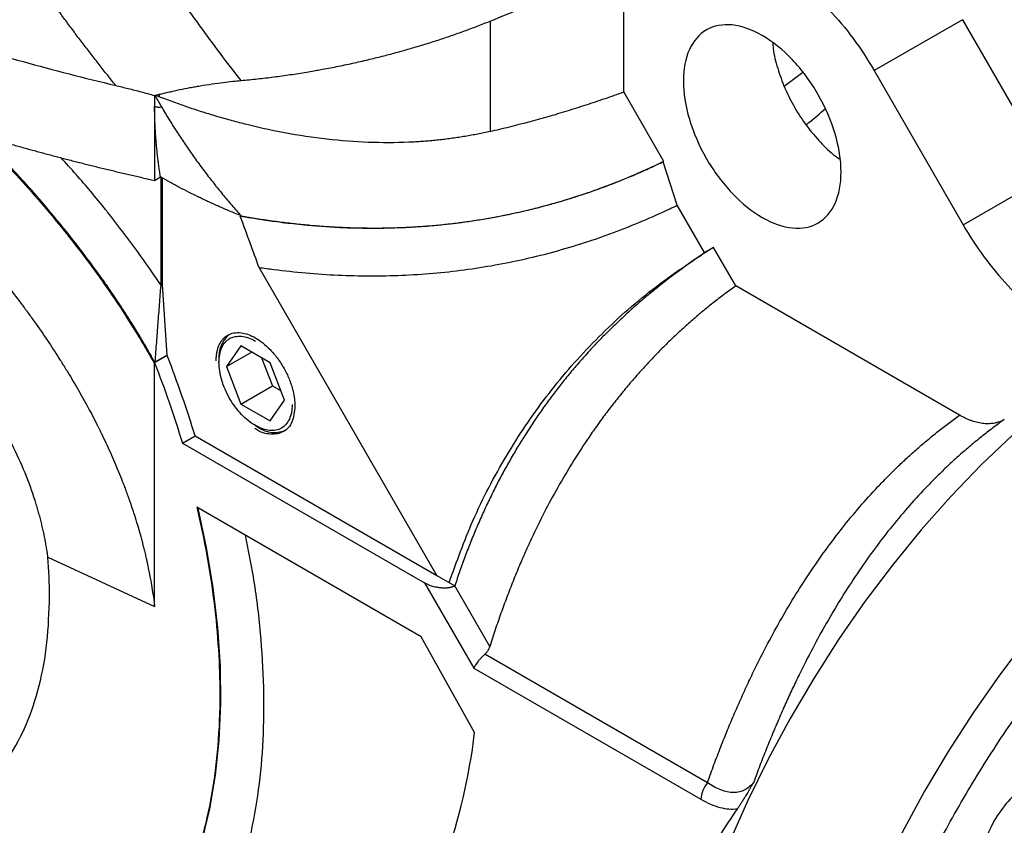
# Model space of a CAD drawing. Header units: inches. Extents: x 0 to 68, y 0 to 44.
# Tile 15 of 27: x 56.6 to 60.9, y 17.5 to 21.1. Entities that reach past the tile are written whole.
import ezdxf

# ---------------------------------------------------------------- set-up
doc = ezdxf.new("R2010")
doc.units = ezdxf.units.IN
doc.header["$LTSCALE"] = 4
doc.header["$MEASUREMENT"] = 0

msp = doc.modelspace()

# ---------------------------------------------------------------- linework, layer by layer
for p, q in [((59.2378, 20.7391), (59.2378, 21.3092)), ((58.6482, 21.0518), (58.6482, 20.5646)), ((60.7331, 21.058), (60.3434, 20.833)), ((60.7331, 21.058), (61.1259, 20.3768)), ((59.9463, 20.7647), (60.0279, 20.8266)), ((60.3434, 20.833), (60.7361, 20.1518)), ((59.415, 20.4323), (59.2378, 20.7391)), ((57.1673, 20.7234), (57.1693, 20.7217)), ((57.1673, 20.7234), (57.1673, 20.676)), ((57.1693, 20.7217), (57.1974, 20.6731)), ((57.1874, 20.7174), (57.17, 20.7241)), ((57.1874, 20.7285), (57.1874, 20.7174)), ((57.1673, 20.676), (57.1673, 20.3484)), ((59.4114, 20.4302), (59.415, 20.4323)), ((59.4742, 20.2387), (59.4114, 20.4302)), ((57.1673, 20.3485), (57.1935, 20.3636)), ((57.1957, 19.885), (57.1957, 20.3631)), ((57.2005, 20.3599), (57.2005, 19.8877)), ((60.7361, 20.1518), (61.1259, 20.3768)), ((59.5947, 20.03), (59.4742, 20.2387)), ((57.5493, 20.1921), (57.5457, 20.1901)), ((59.6341, 20.0527), (59.5947, 20.03)), ((59.7325, 19.8823), (59.6341, 20.0527)), ((58.4137, 18.6039), (57.6284, 19.9642)), ((57.1957, 19.885), (57.2005, 19.8877)), ((57.2005, 19.8877), (57.2207, 19.5761)), ((60.7207, 19.3118), (59.7325, 19.8823)), ((57.5486, 19.6177), (57.4843, 19.5262)), ((57.6772, 19.5435), (57.5486, 19.6177)), ((57.223, 19.5748), (57.1673, 19.5427)), ((57.1702, 19.547), (57.2207, 19.5761)), ((57.2207, 19.5761), (57.223, 19.5748)), ((57.4514, 19.5591), (57.4514, 19.5452)), ((57.4843, 19.5262), (57.5957, 19.5905)), ((57.6395, 19.5652), (57.6878, 19.4409)), ((57.1639, 19.5445), (57.164, 19.5434)), ((57.164, 19.5434), (57.165, 19.544)), ((57.165, 19.544), (57.1671, 19.5471)), ((57.1673, 18.4675), (57.1673, 19.5427)), ((57.4843, 19.5262), (57.5486, 19.3605)), ((57.7414, 19.3778), (57.6772, 19.5435)), ((57.5486, 19.3605), (57.6878, 19.4409)), ((57.6878, 19.4409), (57.7254, 19.4192)), ((57.5486, 19.3605), (57.6772, 19.2863)), ((57.6772, 19.2863), (57.7414, 19.3778)), ((57.6128, 19.2656), (57.6248, 19.2586)), ((57.2901, 19.1883), (57.3458, 19.2204)), ((57.3458, 19.2204), (58.4137, 18.6039)), ((57.2901, 19.1883), (58.3581, 18.5718)), ((58.3442, 18.3337), (57.3536, 18.9055)), ((56.6964, 18.6854), (57.1673, 18.4675)), ((58.4137, 18.6039), (58.4925, 18.5585)), ((58.3581, 18.5718), (58.5759, 18.1945)), ((58.6471, 18.2906), (58.4925, 18.5585)), ((58.5799, 17.9112), (58.3442, 18.3337)), ((59.6075, 17.6891), (58.6253, 18.2561)), ((58.5759, 18.1945), (59.5784, 17.6158))]:
    msp.add_line(p, q)
at = {"flags": 128}
for points in [[(60.9539, 19.2237), (60.8161, 19.0923), (60.6816, 18.9525), (60.5509, 18.805), (60.4244, 18.6502), (60.3029, 18.489), (60.1867, 18.3219), (60.0765, 18.1498), (59.9725, 17.9732), (59.8754, 17.793), (59.7854, 17.6099), (59.7031, 17.4247)], [(56.9026, 16.7016), (56.9936, 16.7761), (57.0775, 16.8613), (57.1537, 16.9568), (57.2221, 17.0623), (57.2822, 17.1772), (57.3339, 17.3011), (57.377, 17.4335), (57.4113, 17.5739), (57.4366, 17.7217), (57.4528, 17.8762), (57.4599, 18.0369), (57.4578, 18.203), (57.4466, 18.374), (57.4263, 18.549), (57.3969, 18.7274), (57.3602, 18.9017)], [(61.018, 18.3241), (60.8966, 18.164), (60.7804, 17.9979), (60.67, 17.8268), (60.5659, 17.6512), (60.4685, 17.4719), (60.3782, 17.2897), (60.2954, 17.1054), (60.2204, 16.9197), (60.1536, 16.7333), (60.0952, 16.5472), (60.0454, 16.362), (60.0046, 16.1785), (59.9728, 15.9975), (59.9502, 15.8198), (59.9369, 15.6462), (59.9329, 15.4772), (59.9383, 15.3138), (59.953, 15.1564), (59.977, 15.0059)]]:
    msp.add_lwpolyline(points, dxfattribs=at)
for centre, radius, start, end in [((57.5811, 19.5692), 0.1301, 131.6125, 184.4764), ((57.6963, 19.3572), 0.1217, 234.0776, 296.2341), ((59.6996, 17.6101), 0.1213, 139.3519, 177.3088)]:
    msp.add_arc(centre, radius, start, end)
for points, knots in [([(56.9957, 20.7675), (56.9834, 20.7829), (56.9589, 20.8137), (56.9226, 20.8598), (56.887, 20.9057), (56.8519, 20.9515), (56.8174, 20.997), (56.7835, 21.0424), (56.7502, 21.0876), (56.7175, 21.1325), (56.6853, 21.1773), (56.6536, 21.2219), (56.6225, 21.2662), (56.6021, 21.2958), (56.5919, 21.3105)], [0, 0, 0, 0, 0.086599, 0.172591, 0.257981, 0.342773, 0.426971, 0.510577, 0.593595, 0.676028, 0.757881, 0.839164, 0.919873, 1, 1, 1, 1]), ([(58.6482, 21.0518), (58.7493, 21.0926), (58.849, 21.1346), (58.972, 21.1883), (58.9965, 21.1991), (59.0453, 21.2208), (59.0697, 21.2317), (59.118, 21.2536), (59.1539, 21.2701), (59.1901, 21.2869), (59.2144, 21.2982), (59.2263, 21.3038), (59.2378, 21.3092)], [0, 0, 0, 0, 0.5, 0.5, 0.625, 0.625, 0.75, 0.75, 0.875, 0.9375, 0.9375, 1, 1, 1, 1]), ([(55.4288, 21.2665), (55.5507, 21.2165), (55.6752, 21.1685), (55.9283, 21.0768), (56.057, 21.0331), (56.3188, 20.9497), (56.452, 20.9102), (56.7214, 20.8355), (56.8578, 20.8004), (56.9957, 20.7675)], [0, 0, 0, 0, 0.25, 0.25, 0.5, 0.5, 0.75, 0.75, 1, 1, 1, 1]), ([(57.5487, 20.7895), (57.5178, 20.8295), (57.487, 20.8695), (57.4264, 20.9501), (57.3966, 20.9905), (57.3082, 21.1123), (57.251, 21.1942), (57.1955, 21.2766)], [0, 0, 0, 0, 0.25, 0.25, 0.5, 0.5, 1, 1, 1, 1]), ([(59.9099, 21.2909), (59.95, 21.2677), (59.9902, 21.24), (60.0689, 21.1764), (60.1075, 21.1406), (60.1816, 21.0623), (60.2172, 21.0198), (60.2839, 20.9297), (60.315, 20.8822), (60.3434, 20.833)], [0, 0, 0, 0, 0.25, 0.25, 0.5, 0.5, 0.75, 0.75, 1, 1, 1, 1]), ([(57.5487, 20.7895), (57.5608, 20.7906), (57.5851, 20.7929), (57.6214, 20.7967), (57.6575, 20.8008), (57.6937, 20.8053), (57.7298, 20.8101), (57.7658, 20.8153), (57.8017, 20.8207), (57.8368, 20.8264), (57.8679, 20.8317), (57.8915, 20.836), (57.9157, 20.8403), (57.9435, 20.8456), (57.9906, 20.8549), (58.0488, 20.8673), (58.1155, 20.8826), (58.1791, 20.8983), (58.2399, 20.9144), (58.3002, 20.9314), (58.3598, 20.9493), (58.4188, 20.968), (58.4772, 20.9876), (58.5349, 21.0081), (58.592, 21.0294), (58.6294, 21.0443), (58.6482, 21.0518)], [0, 0, 0, 0, 0.031003, 0.062012, 0.093021, 0.124085, 0.155267, 0.186428, 0.217623, 0.248885, 0.278228, 0.299371, 0.311012, 0.341953, 0.373161, 0.436092, 0.497638, 0.553449, 0.609207, 0.664982, 0.720794, 0.776607, 0.832429, 0.888267, 0.944126, 1, 1, 1, 1]), ([(60.1973, 20.3856), (60.1973, 20.4382), (60.1883, 20.496), (60.1534, 20.6133), (60.1276, 20.6728), (60.0632, 20.7843), (60.0246, 20.8364), (59.9404, 20.9253), (59.8949, 20.962), (59.8038, 21.0146), (59.7583, 21.0304), (59.6741, 21.0387), (59.6355, 21.0312), (59.5711, 20.994), (59.5453, 20.9644), (59.5104, 20.8873), (59.5014, 20.8399), (59.5014, 20.7873)], [0, 0, 0, 0, 0.125, 0.125, 0.25, 0.25, 0.375, 0.375, 0.5, 0.5, 0.625, 0.625, 0.75, 0.75, 0.875, 0.875, 1, 1, 1, 1]), ([(59.8957, 20.9563), (59.8962, 20.9476), (59.8986, 20.9117), (59.9161, 20.8432), (59.9477, 20.7549), (59.9915, 20.6685), (60.0445, 20.5873), (60.1051, 20.5158), (60.1557, 20.4664), (60.1856, 20.4464), (60.1928, 20.4416)], [0, 0, 0, 0, 0.048014, 0.198697, 0.349381, 0.500064, 0.650747, 0.801431, 0.952114, 1, 1, 1, 1]), ([(55.4288, 20.9236), (55.442, 20.9139), (55.4553, 20.9041), (55.472, 20.8916), (55.4753, 20.8892), (55.4814, 20.8846), (55.4845, 20.8823), (55.4939, 20.8752), (55.5255, 20.8515), (55.5575, 20.8269), (55.6092, 20.7864), (55.6353, 20.7656), (55.6748, 20.7336), (55.6914, 20.7201), (55.708, 20.7063), (55.713, 20.7022), (55.7147, 20.7008), (55.718, 20.6981), (55.7195, 20.6968), (55.724, 20.6931), (55.7268, 20.6907), (55.7329, 20.6857), (55.7844, 20.6425), (55.8381, 20.5962), (55.903, 20.5379), (55.9227, 20.5201), (55.9442, 20.5004), (55.9525, 20.4928), (55.9558, 20.4897), (55.9573, 20.4883), (55.9601, 20.4857), (55.9615, 20.4844), (55.9645, 20.4816), (55.9895, 20.4584), (56.0153, 20.434), (56.0465, 20.404), (56.0559, 20.3949), (56.0654, 20.3857), (56.0693, 20.3818), (56.0702, 20.381), (56.0717, 20.3795), (56.0724, 20.3788), (56.0744, 20.3769), (56.0756, 20.3756), (56.0881, 20.3633), (56.0995, 20.3521), (56.1229, 20.3288), (56.1348, 20.3168), (56.1531, 20.2982), (56.1623, 20.2888), (56.1733, 20.2775), (56.1788, 20.2718), (56.1812, 20.2694), (56.1828, 20.2677), (56.1833, 20.2671), (56.1849, 20.2655), (56.1862, 20.2642), (56.1886, 20.2616), (56.1923, 20.2578), (56.2011, 20.2486), (56.209, 20.2403), (56.2253, 20.2232), (56.2368, 20.211), (56.261, 20.185), (56.2745, 20.1703), (56.2889, 20.1545), (56.2899, 20.1534), (56.2903, 20.1529), (56.2906, 20.1527), (56.291, 20.1522), (56.2909, 20.1523), (56.2911, 20.1521), (56.2912, 20.1519), (56.2915, 20.1516), (56.292, 20.1511), (56.2938, 20.1491), (56.2959, 20.1468), (56.3018, 20.1403), (56.3069, 20.1347), (56.3192, 20.1209), (56.3284, 20.1107), (56.3392, 20.0984), (56.3426, 20.0946), (56.3438, 20.0932), (56.3455, 20.0912), (56.3462, 20.0905), (56.3478, 20.0887), (56.3486, 20.0877), (56.3503, 20.0858), (56.3527, 20.083), (56.3551, 20.0803), (56.3691, 20.0643), (56.3799, 20.0517), (56.3902, 20.0397), (56.3919, 20.0377), (56.3938, 20.0355), (56.3946, 20.0346), (56.3952, 20.0339), (56.3954, 20.0337), (56.3964, 20.0325), (56.3973, 20.0314), (56.399, 20.0294), (56.3998, 20.0285), (56.4021, 20.0258), (56.4098, 20.0167), (56.4292, 19.9936), (56.4458, 19.9736), (56.4666, 19.9481), (56.479, 19.9329), (56.4915, 19.9172), (56.4949, 19.913), (56.4971, 19.9102), (56.4985, 19.9084), (56.503, 19.9028), (56.5057, 19.8994), (56.5111, 19.8924), (56.5356, 19.8614), (56.5582, 19.8318), (56.5817, 19.8003), (56.5863, 19.7941), (56.5914, 19.7872), (56.592, 19.7865), (56.5932, 19.7848), (56.5939, 19.7839), (56.596, 19.7811), (56.5974, 19.7792), (56.6013, 19.7738), (56.6144, 19.7558), (56.6272, 19.7382), (56.657, 19.6962), (56.6759, 19.6688), (56.7119, 19.6153), (56.7332, 19.5828), (56.7552, 19.5481), (56.761, 19.5388), (56.7639, 19.5341), (56.7649, 19.5326), (56.7671, 19.5291), (56.7683, 19.5271), (56.7717, 19.5216), (56.7739, 19.518), (56.7783, 19.5108), (56.785, 19.5001), (56.7915, 19.4893), (56.83, 19.4251), (56.8612, 19.3696), (56.8966, 19.3023), (56.9035, 19.2889), (56.9119, 19.2724), (56.9135, 19.2691), (56.9172, 19.2618), (56.9191, 19.258), (56.9246, 19.247), (56.9282, 19.2398), (56.9458, 19.2035), (56.9593, 19.1748), (56.9848, 19.1179), (56.9968, 19.0898), (57.0139, 19.048), (57.0208, 19.0307), (57.0275, 19.0135), (57.0302, 19.0066), (57.0315, 19.0032), (57.0355, 18.9927), (57.0382, 18.9853), (57.0437, 18.9706), (57.0463, 18.9634), (57.0515, 18.949), (57.0591, 18.9275), (57.0664, 18.906), (57.0805, 18.8633), (57.0893, 18.835), (57.1014, 18.793), (57.1073, 18.772), (57.1128, 18.7512), (57.1155, 18.7408), (57.1163, 18.7374), (57.1181, 18.7304), (57.119, 18.7268), (57.1217, 18.7159), (57.1235, 18.7085), (57.127, 18.6941), (57.132, 18.6725), (57.1366, 18.651), (57.1514, 18.5796), (57.1606, 18.5231), (57.1673, 18.4675)], [0, 0, 0, 0, 0.015625, 0.015625, 0.019531, 0.019531, 0.023438, 0.023438, 0.03125, 0.0625, 0.0625, 0.09375, 0.09375, 0.109375, 0.113281, 0.113281, 0.115234, 0.115234, 0.117188, 0.117188, 0.121094, 0.121094, 0.125, 0.1875, 0.1875, 0.203125, 0.210938, 0.212891, 0.212891, 0.214844, 0.214844, 0.216797, 0.216797, 0.21875, 0.25, 0.25, 0.257813, 0.261719, 0.261719, 0.262695, 0.262695, 0.263672, 0.263672, 0.265625, 0.265625, 0.28125, 0.28125, 0.296875, 0.296875, 0.304688, 0.308594, 0.310547, 0.311523, 0.311523, 0.3125, 0.3125, 0.314453, 0.314453, 0.316406, 0.320313, 0.328125, 0.328125, 0.34375, 0.34375, 0.359375, 0.360352, 0.360596, 0.360596, 0.36084, 0.36084, 0.361328, 0.361328, 0.361816, 0.361816, 0.362305, 0.363281, 0.367188, 0.367188, 0.375, 0.375, 0.382813, 0.384766, 0.384766, 0.385742, 0.385742, 0.386719, 0.386719, 0.387695, 0.387695, 0.388672, 0.390625, 0.390625, 0.40625, 0.40625, 0.408203, 0.40918, 0.409668, 0.409668, 0.410156, 0.410156, 0.411133, 0.411133, 0.412109, 0.412109, 0.414063, 0.421875, 0.4375, 0.4375, 0.453125, 0.457031, 0.458984, 0.458984, 0.460938, 0.460938, 0.464844, 0.464844, 0.46875, 0.5, 0.5, 0.507813, 0.507813, 0.508789, 0.508789, 0.509766, 0.509766, 0.511719, 0.511719, 0.515625, 0.53125, 0.53125, 0.5625, 0.5625, 0.59375, 0.601563, 0.605469, 0.605469, 0.607422, 0.607422, 0.609375, 0.609375, 0.613281, 0.613281, 0.617188, 0.625, 0.625, 0.6875, 0.6875, 0.703125, 0.703125, 0.707031, 0.707031, 0.710938, 0.710938, 0.71875, 0.71875, 0.75, 0.75, 0.78125, 0.78125, 0.796875, 0.800781, 0.800781, 0.804688, 0.804688, 0.8125, 0.8125, 0.820313, 0.820313, 0.828125, 0.84375, 0.84375, 0.875, 0.875, 0.890625, 0.898438, 0.898438, 0.902344, 0.902344, 0.90625, 0.90625, 0.914063, 0.914063, 0.921875, 0.9375, 0.9375, 1, 1, 1, 1]), ([(57.1874, 20.7285), (57.1946, 20.7302), (57.2091, 20.7338), (57.2314, 20.7389), (57.2545, 20.7441), (57.2852, 20.7506), (57.3158, 20.7566), (57.3459, 20.7621), (57.3788, 20.7678), (57.4201, 20.7743), (57.468, 20.7808), (57.5103, 20.7858), (57.5365, 20.7883), (57.5487, 20.7895)], [0, 0, 0, 0, 0.059377, 0.12095, 0.184702, 0.250615, 0.375384, 0.437723, 0.500008, 0.647487, 0.77993, 0.897405, 1, 1, 1, 1]), ([(59.5014, 20.7873), (59.5014, 20.7347), (59.5104, 20.6769), (59.5453, 20.5596), (59.5711, 20.5001), (59.6355, 20.3886), (59.6741, 20.3365), (59.7583, 20.2477), (59.8038, 20.2109), (59.8949, 20.1583), (59.9404, 20.1425), (60.0246, 20.1342), (60.0632, 20.1417), (60.1276, 20.1789), (60.1534, 20.2085), (60.1883, 20.2856), (60.1973, 20.333), (60.1973, 20.3856)], [0, 0, 0, 0, 0.125, 0.125, 0.25, 0.25, 0.375, 0.375, 0.5, 0.5, 0.625, 0.625, 0.75, 0.75, 0.875, 0.875, 1, 1, 1, 1]), ([(56.9957, 20.7675), (57.0048, 20.7653), (57.023, 20.7609), (57.0508, 20.7541), (57.0791, 20.7469), (57.108, 20.7394), (57.1374, 20.7316), (57.1573, 20.7261), (57.1673, 20.7234)], [0, 0, 0, 0, 0.158852, 0.320715, 0.48579, 0.65405, 0.825465, 1, 1, 1, 1]), ([(58.6482, 20.5646), (58.6625, 20.568), (58.6913, 20.5747), (58.7342, 20.5852), (58.7771, 20.5961), (58.8197, 20.6073), (58.8622, 20.6189), (58.9046, 20.6308), (58.9467, 20.6431), (58.9888, 20.6557), (59.0307, 20.6687), (59.0724, 20.6821), (59.114, 20.6958), (59.1554, 20.7099), (59.1967, 20.7243), (59.2241, 20.7342), (59.2378, 20.7391)], [0, 0, 0, 0, 0.071643, 0.143239, 0.214789, 0.2863, 0.357773, 0.429213, 0.500624, 0.57201, 0.643374, 0.71472, 0.786052, 0.857373, 0.928688, 1, 1, 1, 1]), ([(58.6482, 20.5646), (58.6391, 20.5626), (58.621, 20.5585), (58.5936, 20.5528), (58.5661, 20.5476), (58.5385, 20.5427), (58.5106, 20.5382), (58.4826, 20.5341), (58.4545, 20.5304), (58.4262, 20.5271), (58.3977, 20.5241), (58.3691, 20.5216), (58.3403, 20.5195), (58.2623, 20.5148), (58.133, 20.5132), (57.9503, 20.5255), (57.7633, 20.5521), (57.6162, 20.5837), (57.5102, 20.6113), (57.4462, 20.6294), (57.3818, 20.6491), (57.3172, 20.6703), (57.2523, 20.693), (57.2091, 20.7093), (57.1874, 20.7174)], [0, 0, 0, 0, 0.019612, 0.039248, 0.05891, 0.078601, 0.098325, 0.118084, 0.137883, 0.157723, 0.177607, 0.19754, 0.217523, 0.23756, 0.359422, 0.483234, 0.609189, 0.737492, 0.780563, 0.823882, 0.867467, 0.911337, 0.955508, 1, 1, 1, 1]), ([(57.1935, 20.3636), (57.1923, 20.3712), (57.1898, 20.3863), (57.1864, 20.4093), (57.1833, 20.4325), (57.1805, 20.4559), (57.1779, 20.4796), (57.1756, 20.5034), (57.1736, 20.5274), (57.1718, 20.5517), (57.1703, 20.5761), (57.1691, 20.6008), (57.1682, 20.6257), (57.1675, 20.6508), (57.1673, 20.6676), (57.1672, 20.6761)], [0, 0, 0, 0, 0.076643, 0.153288, 0.229948, 0.306634, 0.383358, 0.460134, 0.536973, 0.613886, 0.690887, 0.767987, 0.845197, 0.922531, 1, 1, 1, 1]), ([(57.1974, 20.6731), (57.1935, 20.6709), (57.1888, 20.6699), (57.1784, 20.6709), (57.1727, 20.6729), (57.1673, 20.676)], [0, 0, 0, 0, 0.5, 0.5, 1, 1, 1, 1]), ([(57.1974, 20.6731), (57.2028, 20.664), (57.2136, 20.6458), (57.2301, 20.6187), (57.2469, 20.5919), (57.264, 20.5652), (57.2812, 20.5388), (57.2988, 20.5126), (57.3165, 20.4866), (57.3346, 20.4609), (57.3528, 20.4354), (57.3714, 20.41), (57.3901, 20.3849), (57.4092, 20.3601), (57.4284, 20.3354), (57.4479, 20.311), (57.4677, 20.2868), (57.4877, 20.2628), (57.508, 20.239), (57.5285, 20.2154), (57.5423, 20.1999), (57.5493, 20.1921)], [0, 0, 0, 0, 0.053041, 0.105989, 0.158851, 0.211636, 0.264353, 0.317009, 0.369615, 0.422177, 0.474706, 0.527208, 0.579694, 0.632171, 0.684649, 0.737135, 0.789639, 0.842168, 0.894733, 0.94734, 1, 1, 1, 1]), ([(60.0423, 20.5943), (60.0467, 20.5975), (60.0765, 20.6191), (60.104, 20.6439), (60.1274, 20.6651)], [0, 0, 0, 0, 0.149335, 1, 1, 1, 1]), ([(56.3867, 20.5507), (56.4036, 20.5457), (56.4373, 20.5358), (56.4881, 20.5211), (56.5391, 20.5066), (56.5903, 20.4923), (56.6417, 20.4782), (56.6933, 20.4643), (56.7451, 20.4506), (56.7972, 20.4371), (56.8494, 20.4238), (56.9019, 20.4107), (56.9546, 20.3978), (57.0074, 20.3852), (57.0605, 20.3727), (57.1138, 20.3604), (57.1495, 20.3524), (57.1673, 20.3484)], [0, 0, 0, 0, 0.066331, 0.132696, 0.199098, 0.265539, 0.332024, 0.398556, 0.465138, 0.531774, 0.598466, 0.665219, 0.732035, 0.798918, 0.865871, 0.932897, 1, 1, 1, 1]), ([(56.3867, 20.5507), (56.3931, 20.5443), (56.3987, 20.5386), (56.4059, 20.5314), (56.4081, 20.5291), (56.4111, 20.5261), (56.4121, 20.5251), (56.4134, 20.5237), (56.4139, 20.5233), (56.4145, 20.5226), (56.4147, 20.5224), (56.415, 20.5221), (56.4151, 20.522), (56.4153, 20.5218), (56.4154, 20.5217), (56.4201, 20.517), (56.4247, 20.5122), (56.4319, 20.5049), (56.4343, 20.5024), (56.4379, 20.4987), (56.4392, 20.4974), (56.4416, 20.4949), (56.4429, 20.4935), (56.4537, 20.4824), (56.4632, 20.4726), (56.4773, 20.4578), (56.482, 20.4528), (56.4913, 20.443), (56.4959, 20.4381), (56.5379, 20.3935), (56.5745, 20.3534), (56.6823, 20.2317), (56.7512, 20.1489), (56.8494, 20.0225), (56.8813, 19.98), (56.9432, 19.8943), (56.9733, 19.8511), (57.0314, 19.7641), (57.0594, 19.7204), (57.1001, 19.6542), (57.1133, 19.6321), (57.1296, 19.6044), (57.1328, 19.5989), (57.1376, 19.5905), (57.1392, 19.5878), (57.1416, 19.5836), (57.1424, 19.5822), (57.1436, 19.5801), (57.144, 19.5794), (57.1446, 19.5784), (57.1448, 19.5781), (57.1452, 19.5774), (57.1455, 19.577), (57.1509, 19.5674), (57.157, 19.5567), (57.1639, 19.5445)], [0, 0, 0, 0, 0.015625, 0.015625, 0.0234375, 0.0234375, 0.0273438, 0.0273438, 0.0292969, 0.0292969, 0.0302734, 0.0302734, 0.0307617, 0.0307617, 0.03125, 0.03125, 0.046875, 0.046875, 0.0546875, 0.0546875, 0.0585938, 0.0585938, 0.0625, 0.0625, 0.09375, 0.09375, 0.109375, 0.109375, 0.125, 0.125, 0.25, 0.25, 0.5, 0.5, 0.625, 0.625, 0.75, 0.75, 0.875, 0.875, 0.9375, 0.9375, 0.953125, 0.953125, 0.9609375, 0.9609375, 0.9648438, 0.9648438, 0.9667969, 0.9667969, 0.9677734, 0.9677734, 0.96875, 0.96875, 0.9990208, 0.9990208, 0.9990208, 0.9990208]), ([(57.1671, 19.5471), (57.1614, 19.5574), (57.1498, 19.5785), (57.1311, 19.611), (57.1108, 19.6456), (57.0886, 19.6825), (57.0645, 19.7215), (57.0383, 19.7626), (57.013, 19.8013), (56.9838, 19.8448), (56.9458, 19.8999), (56.89, 19.9775), (56.8106, 20.0825), (56.7165, 20.1992), (56.6191, 20.3122), (56.5369, 20.4028), (56.4718, 20.4717), (56.4249, 20.52), (56.3998, 20.5454), (56.3904, 20.5548)], [0, 0, 0, 0, 0.028656, 0.05871, 0.091274, 0.126006, 0.162898, 0.201904, 0.243047, 0.273817, 0.32696, 0.402413, 0.500188, 0.636594, 0.751784, 0.845704, 0.918279, 0.969481, 1, 1, 1, 1]), ([(56.6964, 18.6854), (56.6953, 18.6927), (56.6933, 18.7075), (56.6897, 18.7298), (56.6858, 18.7521), (56.6815, 18.7746), (56.6768, 18.7972), (56.6716, 18.8198), (56.6661, 18.8426), (56.6601, 18.8655), (56.6538, 18.8885), (56.647, 18.9116), (56.6295, 18.9679), (56.5966, 19.0585), (56.5409, 19.1815), (56.4739, 19.3057), (56.3988, 19.4258), (56.313, 19.5468), (56.223, 19.6607), (56.1417, 19.7541), (56.0633, 19.8387), (55.9954, 19.9083), (55.933, 19.9687), (55.8861, 20.0127), (55.8414, 20.0537), (55.787, 20.102), (55.7305, 20.1505), (55.6715, 20.1996), (55.6113, 20.2482), (55.5529, 20.2938), (55.4998, 20.3342), (55.4518, 20.3697), (55.405, 20.4035), (55.3593, 20.4358), (55.3292, 20.4565), (55.3144, 20.4667)], [0, 0, 0, 0, 0.010922, 0.021895, 0.032918, 0.043991, 0.055117, 0.066294, 0.077525, 0.088808, 0.100146, 0.111538, 0.122985, 0.183583, 0.246324, 0.307852, 0.373195, 0.432864, 0.499906, 0.558282, 0.588775, 0.643906, 0.678989, 0.695917, 0.723071, 0.753593, 0.785271, 0.814308, 0.847813, 0.880252, 0.905556, 0.930182, 0.95413, 0.977402, 1, 1, 1, 1]), ([(57.1957, 19.885), (57.1957, 19.885), (57.1957, 19.8851), (57.1955, 19.8853), (57.1949, 19.8862), (57.1926, 19.8897), (57.1833, 19.9034), (57.1101, 20.0115), (57.0308, 20.1192), (56.9331, 20.2418), (56.8668, 20.3235), (56.7988, 20.3991), (56.7542, 20.4486)], [0, 0, 0, 0, 0.000041, 0.000369, 0.001288, 0.004778, 0.018358, 0.071912, 0.562015, 0.5816, 0.726163, 1, 1, 1, 1]), ([(59.4114, 20.4302), (59.4061, 20.4277), (59.3854, 20.4178), (59.3542, 20.4032), (59.3178, 20.3868), (59.2554, 20.3596), (59.1542, 20.3188), (59.0264, 20.2745), (58.8127, 20.2114), (58.522, 20.1527), (58.2176, 20.1335), (57.9932, 20.1381), (57.8793, 20.1457), (57.7757, 20.1561), (57.7151, 20.1635), (57.6582, 20.1715), (57.6163, 20.1779), (57.5783, 20.1843), (57.5535, 20.1887), (57.5457, 20.1901)], [0, 0, 0, 0, 0.009563, 0.037015, 0.055629, 0.07382, 0.146843, 0.231224, 0.290918, 0.503593, 0.700828, 0.766119, 0.849534, 0.875351, 0.924484, 0.942056, 0.962164, 0.988236, 1, 1, 1, 1]), ([(57.5493, 20.1921), (57.5607, 20.1901), (57.5836, 20.186), (57.6178, 20.1804), (57.6519, 20.1751), (57.686, 20.1701), (57.72, 20.1655), (57.7539, 20.1613), (57.7878, 20.1574), (57.8216, 20.1538), (57.8553, 20.1507), (57.8889, 20.1478), (57.9225, 20.1454), (57.9559, 20.1433), (57.9893, 20.1415), (58.0227, 20.1401), (58.0559, 20.1391), (58.0891, 20.1384), (58.1222, 20.1381), (58.1552, 20.1381), (58.1882, 20.1385), (58.2211, 20.1393), (58.2539, 20.1404), (58.2866, 20.1419), (58.3193, 20.1437), (58.3519, 20.1459), (58.3844, 20.1484), (58.4168, 20.1513), (58.4491, 20.1545), (58.4814, 20.1581), (58.5136, 20.1621), (58.5458, 20.1664), (58.5778, 20.1711), (58.6098, 20.1761), (58.6417, 20.1815), (58.6735, 20.1873), (58.7053, 20.1934), (58.737, 20.1998), (58.7686, 20.2066), (58.8001, 20.2138), (58.8316, 20.2214), (58.863, 20.2292), (58.8943, 20.2375), (58.9255, 20.2461), (58.9567, 20.255), (58.9877, 20.2644), (59.0187, 20.274), (59.0497, 20.2841), (59.0805, 20.2944), (59.1113, 20.3052), (59.142, 20.3163), (59.1727, 20.3277), (59.2032, 20.3396), (59.2337, 20.3517), (59.2641, 20.3642), (59.2944, 20.3771), (59.3247, 20.3904), (59.3549, 20.404), (59.385, 20.4179), (59.405, 20.4275), (59.415, 20.4323)], [0, 0, 0, 0, 0.017412, 0.034789, 0.052133, 0.069445, 0.086727, 0.10398, 0.121205, 0.138405, 0.15558, 0.172733, 0.189865, 0.206977, 0.224071, 0.241148, 0.258211, 0.27526, 0.292297, 0.309324, 0.326343, 0.343354, 0.36036, 0.377361, 0.394361, 0.41136, 0.428359, 0.445361, 0.462367, 0.479379, 0.496397, 0.513425, 0.530462, 0.547512, 0.564575, 0.581653, 0.598748, 0.61586, 0.632993, 0.650147, 0.667323, 0.684524, 0.701751, 0.719005, 0.736287, 0.753601, 0.770946, 0.788324, 0.805738, 0.823187, 0.840675, 0.858202, 0.875769, 0.893379, 0.911032, 0.92873, 0.946474, 0.964267, 0.982108, 1, 1, 1, 1]), ([(57.5493, 20.1921), (57.5407, 20.1956), (57.5237, 20.2024), (57.4989, 20.2127), (57.4748, 20.2229), (57.4515, 20.2331), (57.4289, 20.2432), (57.4069, 20.2532), (57.3855, 20.2632), (57.3565, 20.2771), (57.3203, 20.2949), (57.277, 20.3173), (57.2348, 20.3401), (57.2072, 20.3558), (57.1935, 20.3636)], [0, 0, 0, 0, 0.0675561, 0.1335017, 0.1979097, 0.2608604, 0.3224426, 0.3827542, 0.4419033, 0.5000086, 0.6264849, 0.7497528, 0.8754046, 1, 1, 1, 1]), ([(57.6284, 19.9642), (57.65, 19.961), (57.6716, 19.9581), (57.788, 19.9432), (57.8827, 19.9347), (58.0715, 19.926), (58.1652, 19.9258), (58.351, 19.9336), (58.4431, 19.9416), (58.6257, 19.9658), (58.7155, 19.982), (58.8923, 20.022), (58.9793, 20.046), (59.1507, 20.1013), (59.2351, 20.1329), (59.3595, 20.1853), (59.4005, 20.2036), (59.4522, 20.2281), (59.4632, 20.2334), (59.4742, 20.2387)], [0.06726491, 0.06726491, 0.06726491, 0.06726491, 0.06917027, 0.06917027, 0.07754132, 0.07754132, 0.08591238, 0.08591238, 0.09428343, 0.09428343, 0.10265448, 0.10265448, 0.11102553, 0.11102553, 0.11939659, 0.11939659, 0.12358211, 0.12358211, 0.12472367, 0.12472367, 0.12472367, 0.12472367]), ([(57.6284, 19.9642), (57.6151, 20.0005), (57.5877, 20.0758), (57.5601, 20.1511), (57.5457, 20.1901)], [0, 0, 0, 0, 0.48162, 1, 1, 1, 1]), ([(60.7361, 20.1518), (60.7645, 20.1027), (60.7956, 20.0551), (60.8623, 19.965), (60.8979, 19.9225), (60.972, 19.8442), (61.0106, 19.8084), (61.0894, 19.7448), (61.1295, 19.7171), (61.1696, 19.6939)], [0, 0, 0, 0, 0.25, 0.25, 0.5, 0.5, 0.75, 0.75, 1, 1, 1, 1]), ([(59.6341, 20.0527), (59.6246, 20.0467), (59.6058, 20.0345), (59.5777, 20.0159), (59.55, 19.9971), (59.5226, 19.978), (59.4955, 19.9586), (59.4686, 19.939), (59.4421, 19.9191), (59.4159, 19.8989), (59.39, 19.8785), (59.3644, 19.8578), (59.3391, 19.8369), (59.3141, 19.8157), (59.2894, 19.7942), (59.265, 19.7725), (59.241, 19.7505), (59.2172, 19.7283), (59.1937, 19.7058), (59.1705, 19.683), (59.1476, 19.66), (59.1251, 19.6367), (59.1028, 19.6132), (59.0809, 19.5894), (59.0592, 19.5653), (59.0378, 19.541), (59.0168, 19.5164), (58.996, 19.4915), (58.9756, 19.4664), (58.9555, 19.441), (58.9356, 19.4154), (58.9161, 19.3895), (58.8969, 19.3634), (58.8779, 19.3369), (58.8593, 19.3103), (58.841, 19.2833), (58.823, 19.2561), (58.8053, 19.2287), (58.7879, 19.2009), (58.7708, 19.173), (58.754, 19.1447), (58.7375, 19.1162), (58.7213, 19.0874), (58.7054, 19.0584), (58.6898, 19.0291), (58.6745, 18.9996), (58.6595, 18.9698), (58.6449, 18.9397), (58.6305, 18.9094), (58.6164, 18.8788), (58.6026, 18.8479), (58.5892, 18.8168), (58.576, 18.7854), (58.5632, 18.7538), (58.5506, 18.7219), (58.5384, 18.6897), (58.5264, 18.6573), (58.5148, 18.6246), (58.5034, 18.5917), (58.4961, 18.5695), (58.4925, 18.5585)], [0, 0, 0, 0, 0.0181144, 0.0361654, 0.0541546, 0.0720836, 0.089954, 0.1077675, 0.1255256, 0.1432301, 0.1608826, 0.1784849, 0.1960386, 0.2135454, 0.2310071, 0.2484254, 0.2658021, 0.2831391, 0.3004379, 0.3177005, 0.3349287, 0.3521243, 0.3692891, 0.386425, 0.4035337, 0.4206173, 0.4376774, 0.4547161, 0.4717352, 0.4887366, 0.5057221, 0.5226937, 0.5396533, 0.5566028, 0.5735441, 0.5904792, 0.6074098, 0.624338, 0.6412657, 0.6581948, 0.6751272, 0.6920648, 0.7090096, 0.7259635, 0.7429283, 0.759906, 0.7768985, 0.7939076, 0.8109353, 0.8279835, 0.8450541, 0.8621488, 0.8792696, 0.8964184, 0.9135969, 0.930807, 0.9480506, 0.9653294, 0.9826453, 1, 1, 1, 1]), ([(58.4674, 18.5729), (58.5007, 18.665), (58.5712, 18.8605), (58.7157, 19.1348), (58.8921, 19.3979), (59.0982, 19.6352), (59.3314, 19.85), (59.5062, 19.9695), (59.5947, 20.03)], [0, 0, 0, 0, 0.149353, 0.316881, 0.483971, 0.652387, 0.823853, 1, 1, 1, 1]), ([(57.1702, 19.547), (57.1713, 19.5614), (57.1733, 19.5902), (57.1775, 19.6473), (57.1827, 19.7175), (57.1892, 19.8014), (57.1935, 19.857), (57.1957, 19.885)], [0, 0, 0, 0, 0.128257, 0.255584, 0.507445, 0.75182, 1, 1, 1, 1]), ([(59.7325, 19.8823), (59.7241, 19.8762), (59.7071, 19.8641), (59.682, 19.8455), (59.657, 19.8266), (59.6323, 19.8073), (59.6077, 19.7877), (59.5834, 19.7677), (59.5593, 19.7474), (59.5353, 19.7268), (59.5117, 19.7058), (59.4882, 19.6845), (59.4649, 19.6628), (59.4419, 19.6408), (59.419, 19.6184), (59.3964, 19.5957), (59.3741, 19.5727), (59.3519, 19.5493), (59.33, 19.5256), (59.3083, 19.5016), (59.2868, 19.4772), (59.2655, 19.4525), (59.2445, 19.4275), (59.2238, 19.4021), (59.2032, 19.3764), (59.1829, 19.3504), (59.1628, 19.324), (59.143, 19.2973), (59.1234, 19.2703), (59.1041, 19.243), (59.0684, 19.1912), (59.0176, 19.1134), (58.9541, 19.0069), (58.8938, 18.8962), (58.8453, 18.7984), (58.807, 18.7152), (58.7776, 18.6477), (58.7493, 18.5789), (58.722, 18.5088), (58.6959, 18.4373), (58.6707, 18.3646), (58.655, 18.3153), (58.6471, 18.2906)], [0, 0, 0, 0, 0.016491, 0.032997, 0.049518, 0.066055, 0.082609, 0.099181, 0.115772, 0.132383, 0.149014, 0.165667, 0.182342, 0.19904, 0.215763, 0.232511, 0.249284, 0.266085, 0.282913, 0.29977, 0.316655, 0.333572, 0.350519, 0.367498, 0.38451, 0.401555, 0.418635, 0.43575, 0.452901, 0.470089, 0.487315, 0.549559, 0.612435, 0.675979, 0.740223, 0.776524, 0.813085, 0.849913, 0.887014, 0.924391, 0.962052, 1, 1, 1, 1]), ([(57.439, 19.5524), (57.4391, 19.5548), (57.4391, 19.5597), (57.4395, 19.5668), (57.4401, 19.5738), (57.4409, 19.5806), (57.4425, 19.5909), (57.4456, 19.6042), (57.4511, 19.6197), (57.4583, 19.6337), (57.4702, 19.6505), (57.4891, 19.6664), (57.5169, 19.6764), (57.548, 19.6771), (57.5804, 19.6691), (57.6129, 19.6539), (57.6453, 19.6317), (57.6777, 19.6022), (57.7089, 19.5656), (57.7366, 19.5235), (57.7555, 19.4858), (57.7675, 19.4553), (57.7747, 19.4329), (57.7802, 19.411), (57.7836, 19.3924), (57.7855, 19.3768), (57.7865, 19.364), (57.7866, 19.3558), (57.7867, 19.3517)], [0, 0, 0, 0, 0.011673, 0.023325, 0.034971, 0.046628, 0.058309, 0.089192, 0.120101, 0.152272, 0.184469, 0.250118, 0.315768, 0.380053, 0.441772, 0.500003, 0.558234, 0.619953, 0.684238, 0.749887, 0.815537, 0.847707, 0.879904, 0.910787, 0.941696, 0.961137, 0.980547, 1, 1, 1, 1]), ([(57.4514, 19.5452), (57.4514, 19.5696), (57.4556, 19.5916), (57.4718, 19.6274), (57.4837, 19.6411), (57.5136, 19.6584), (57.5316, 19.6619), (57.5706, 19.658), (57.5917, 19.6507), (57.6129, 19.6385)], [0, 0, 0, 0, 0.25, 0.25, 0.5, 0.5, 0.75, 0.75, 1, 1, 1, 1]), ([(57.7743, 19.3588), (57.7743, 19.3344), (57.7701, 19.3124), (57.754, 19.2767), (57.742, 19.2629), (57.7121, 19.2456), (57.6942, 19.2421), (57.6551, 19.246), (57.634, 19.2534), (57.5917, 19.2778), (57.5706, 19.2948), (57.5316, 19.336), (57.5136, 19.3602), (57.4837, 19.412), (57.4718, 19.4396), (57.4556, 19.494), (57.4514, 19.5208), (57.4514, 19.5452)], [0, 0, 0, 0, 0.125, 0.125, 0.25, 0.25, 0.375, 0.375, 0.5, 0.5, 0.625, 0.625, 0.75, 0.75, 0.875, 0.875, 1, 1, 1, 1]), ([(60.0999, 15.4897), (60.1016, 15.5662), (60.1051, 15.7192), (60.1334, 15.9636), (60.1798, 16.22), (60.2477, 16.4893), (60.3367, 16.7664), (60.4466, 17.0475), (60.5766, 17.3283), (60.725, 17.6041), (60.8897, 17.8705), (61.0678, 18.1235), (61.2563, 18.3592), (61.4518, 18.5749), (61.6511, 18.7682), (61.8499, 18.9369), (62.0474, 19.0825), (62.2435, 19.206), (62.4396, 19.3089), (62.6371, 19.3914), (62.8359, 19.4522), (63.0352, 19.4889), (63.2308, 19.4993), (63.4188, 19.4802), (63.5764, 19.4418), (63.6641, 19.3979), (63.6981, 19.3809)], [0, 0, 0, 0, 0.039475, 0.078952, 0.120274, 0.162644, 0.205893, 0.249824, 0.294223, 0.338859, 0.383495, 0.427894, 0.471825, 0.515074, 0.557444, 0.598766, 0.63824, 0.677718, 0.717192, 0.75667, 0.797991, 0.840362, 0.88361, 0.927542, 0.971941, 1, 1, 1, 1]), ([(57.7867, 19.3517), (57.7841, 19.327), (57.7789, 19.2775), (57.7386, 19.2332), (57.6815, 19.2244), (57.6344, 19.2338), (57.6116, 19.2523), (57.611, 19.2528)], [0, 0, 0, 0, 0.248285, 0.49657, 0.744855, 0.99314, 1, 1, 1, 1]), ([(59.6075, 17.6891), (59.6123, 17.7025), (59.6218, 17.7293), (59.6364, 17.769), (59.6512, 17.8082), (59.6661, 17.8468), (59.6812, 17.8849), (59.6964, 17.9225), (59.7117, 17.9595), (59.7272, 17.996), (59.7429, 18.032), (59.7586, 18.0674), (59.7745, 18.1023), (59.7906, 18.1367), (59.8392, 18.2386), (59.9236, 18.4004), (60.0334, 18.5797), (60.1272, 18.715), (60.202, 18.8138), (60.2789, 18.9071), (60.3458, 18.9815), (60.4015, 19.0392), (60.445, 19.0823), (60.4893, 19.124), (60.5342, 19.1643), (60.5798, 19.2033), (60.626, 19.2409), (60.6729, 19.2772), (60.7048, 19.3003), (60.7207, 19.3118)], [0, 0, 0, 0, 0.020236, 0.040306, 0.060211, 0.079952, 0.099528, 0.118939, 0.138187, 0.157271, 0.176192, 0.19495, 0.213546, 0.23198, 0.250252, 0.378584, 0.500818, 0.56494, 0.627851, 0.689588, 0.750186, 0.782008, 0.813646, 0.845109, 0.876401, 0.90753, 0.938502, 0.969323, 1, 1, 1, 1]), ([(60.9179, 19.2926), (60.9157, 19.2914), (60.9114, 19.2889), (60.9046, 19.2857), (60.8976, 19.2829), (60.8904, 19.2804), (60.8831, 19.2783), (60.8706, 19.2755), (60.8523, 19.2734), (60.8276, 19.2742), (60.8018, 19.2784), (60.7796, 19.2848), (60.7616, 19.2915), (60.748, 19.2975), (60.7344, 19.3041), (60.7253, 19.3092), (60.7207, 19.3118)], [0, 0, 0, 0, 0.041955, 0.083823, 0.125649, 0.16748, 0.209362, 0.251341, 0.375741, 0.500232, 0.62528, 0.75043, 0.812872, 0.87518, 0.937506, 1, 1, 1, 1]), ([(60.9179, 19.2926), (60.9094, 19.2865), (60.8924, 19.2743), (60.8672, 19.2555), (60.8422, 19.2364), (60.8175, 19.2169), (60.793, 19.1971), (60.7686, 19.1769), (60.7445, 19.1563), (60.7206, 19.1354), (60.6969, 19.1141), (60.6734, 19.0924), (60.6501, 19.0703), (60.627, 19.0479), (60.6041, 19.025), (60.5814, 19.0018), (60.5395, 18.9579), (60.4796, 18.8913), (60.4035, 18.799), (60.3298, 18.7016), (60.237, 18.5681), (60.1284, 18.3916), (60.0395, 18.2229), (59.982, 18.1028), (59.9523, 18.0383), (59.9232, 17.9722), (59.8945, 17.9045), (59.8664, 17.8352), (59.8387, 17.7642), (59.8209, 17.7159), (59.8119, 17.6916)], [0, 0, 0, 0, 0.0164227, 0.0328602, 0.049317, 0.0657974, 0.0823058, 0.0988463, 0.1154234, 0.1320412, 0.1487039, 0.1654157, 0.1821806, 0.1990028, 0.2158863, 0.2328351, 0.249853, 0.3107514, 0.3725473, 0.4353962, 0.4994451, 0.6220082, 0.7498302, 0.7841932, 0.8189965, 0.8542513, 0.8899686, 0.9261591, 0.962833, 1, 1, 1, 1]), ([(57.3536, 18.9055), (57.3872, 18.7621), (57.4127, 18.6204), (57.4467, 18.3439), (57.4552, 18.209), (57.4552, 18.079)], [0, 0, 0, 0, 0.5, 0.5, 1, 1, 1, 1]), ([(57.0324, 16.5463), (57.0765, 16.5796), (57.1647, 16.6461), (57.28, 16.7715), (57.3817, 16.9145), (57.4678, 17.0759), (57.5382, 17.2541), (57.5921, 17.448), (57.6292, 17.656), (57.6492, 17.8768), (57.6521, 18.1085), (57.6372, 18.3498), (57.6102, 18.5746), (57.5808, 18.7206), (57.5685, 18.7815)], [0, 0, 0, 0, 0.085354, 0.170707, 0.256061, 0.341414, 0.426768, 0.512121, 0.597475, 0.682828, 0.768182, 0.853535, 0.938889, 1, 1, 1, 1]), ([(58.4925, 18.5585), (58.4915, 18.5579), (58.4894, 18.5568), (58.4861, 18.5553), (58.4826, 18.5539), (58.4788, 18.5526), (58.4749, 18.5515), (58.4708, 18.5506), (58.4624, 18.549), (58.4487, 18.5479), (58.43, 18.5487), (58.4102, 18.5518), (58.3943, 18.556), (58.3809, 18.5608), (58.3697, 18.5655), (58.3622, 18.5695), (58.3581, 18.5718)], [0, 0, 0, 0, 0.027937, 0.056051, 0.084421, 0.113124, 0.142235, 0.171824, 0.201958, 0.3169, 0.445944, 0.573989, 0.723978, 0.794787, 0.886793, 1, 1, 1, 1]), ([(56.2697, 17.5605), (56.2828, 17.567), (56.341, 17.5956), (56.4277, 17.6747), (56.5269, 17.7967), (56.6049, 17.9451), (56.6613, 18.1153), (56.6969, 18.3041), (56.7014, 18.4433), (56.7036, 18.5129)], [0, 0, 0, 0, 0.046375, 0.205313, 0.36425, 0.523188, 0.682125, 0.841063, 1, 1, 1, 1]), ([(58.6253, 18.2561), (58.6241, 18.255), (58.6216, 18.2528), (58.6178, 18.2493), (58.614, 18.2456), (58.6102, 18.2418), (58.6065, 18.2378), (58.6027, 18.2336), (58.5991, 18.2294), (58.5945, 18.2239), (58.5892, 18.217), (58.5841, 18.2094), (58.5794, 18.2017), (58.5772, 18.1971), (58.5759, 18.1945)], [0, 0, 0, 0, 0.055817, 0.113208, 0.172199, 0.232813, 0.29507, 0.358991, 0.424594, 0.491894, 0.613215, 0.749349, 0.853762, 1, 1, 1, 1]), ([(58.6253, 18.2561), (58.6264, 18.2571), (58.6285, 18.259), (58.6315, 18.2622), (58.6343, 18.2656), (58.6369, 18.2692), (58.6394, 18.2731), (58.6417, 18.2772), (58.6437, 18.2815), (58.6456, 18.286), (58.6466, 18.289), (58.6471, 18.2906)], [0, 0, 0, 0, 0.09834, 0.199137, 0.302749, 0.409502, 0.519699, 0.633611, 0.751487, 0.87355, 1, 1, 1, 1]), ([(57.4552, 18.079), (57.4552, 17.924), (57.443, 17.776), (57.3948, 17.4989), (57.3586, 17.3698), (57.2636, 17.1346), (57.2048, 17.0286), (57.0661, 16.8431), (56.9864, 16.7636), (56.8975, 16.6987)], [0, 0, 0, 0, 0.25, 0.25, 0.5, 0.5, 0.75, 0.75, 1, 1, 1, 1]), ([(57.1208, 15.8648), (57.3701, 15.9595), (57.7604, 16.2841), (58.3053, 16.9204), (58.5307, 17.5062), (58.5799, 17.9112)], [0.0385532, 0.0385532, 0.0385532, 0.0385532, 0.3543265, 0.6398051, 1, 1, 1, 1]), ([(59.8119, 17.6916), (59.8007, 17.6765), (59.7876, 17.665), (59.7651, 17.6532), (59.757, 17.6502), (59.7404, 17.6463), (59.7318, 17.6454), (59.714, 17.6454), (59.7048, 17.6464), (59.6859, 17.6503), (59.6762, 17.6532), (59.6471, 17.6644), (59.6274, 17.6752), (59.6075, 17.6891)], [0, 0, 0, 0, 0.25, 0.25, 0.375, 0.375, 0.5, 0.5, 0.625, 0.625, 0.75, 0.75, 1, 1, 1, 1]), ([(59.8119, 17.6916), (59.8095, 17.6876), (59.8049, 17.6796), (59.7981, 17.668), (59.7916, 17.657), (59.7854, 17.6466), (59.7796, 17.6367), (59.7726, 17.6252), (59.7646, 17.6122), (59.7558, 17.5983), (59.7476, 17.5857), (59.7425, 17.5783), (59.7399, 17.5746)], [0, 0, 0, 0, 0.090981, 0.178919, 0.263866, 0.345875, 0.425005, 0.501323, 0.63204, 0.758437, 0.880937, 1, 1, 1, 1]), ([(61.01, 17.6727), (60.9582, 17.6377), (60.9089, 17.5824), (60.8357, 17.4556), (60.8125, 17.3851), (60.8081, 17.323)], [0, 0, 0, 0, 0.00554132, 0.00554132, 0.01108264, 0.01108264, 0.01108264, 0.01108264]), ([(59.5784, 17.6158), (59.607, 17.5992), (59.635, 17.5871), (59.6762, 17.5764), (59.6897, 17.5741), (59.7156, 17.5723), (59.728, 17.5728), (59.7399, 17.5746)], [0, 0, 0, 0, 0.5, 0.5, 0.75, 0.75, 1, 1, 1, 1]), ([(59.7399, 17.5746), (59.711, 17.5319), (59.6544, 17.4484), (59.5767, 17.3124), (59.5075, 17.1696), (59.4404, 16.9971), (59.3854, 16.7924), (59.3514, 16.577), (59.3516, 16.4299), (59.3517, 16.3716)], [0, 0, 0, 0, 0.13504, 0.263963, 0.399863, 0.530174, 0.709278, 0.884658, 1, 1, 1, 1])]:
    msp.add_open_spline(points, degree=3, knots=knots)
for points in [[(57.1693, 20.7217), (57.1695, 20.7225), (57.1698, 20.7233), (57.17, 20.7241)], [(57.17, 20.7241), (57.1758, 20.7256), (57.1816, 20.7271), (57.1874, 20.7285)], [(57.3458, 19.2204), (57.3099, 19.3384), (57.2689, 19.4568), (57.223, 19.5748)], [(57.1639, 19.5445), (57.1643, 19.5443), (57.1646, 19.5442), (57.165, 19.544)], [(57.1673, 19.5427), (57.1662, 19.5429), (57.1651, 19.5432), (57.164, 19.5434)], [(57.1671, 19.5471), (57.1682, 19.5471), (57.1692, 19.5471), (57.1702, 19.547)], [(57.1673, 19.5427), (57.2132, 19.4247), (57.2542, 19.3063), (57.2901, 19.1883)], [(56.7036, 18.5129), (56.7036, 18.5691), (56.7012, 18.6267), (56.6964, 18.6854)]]:
    msp.add_open_spline(points, degree=3)

doc.saveas('drawing.dxf')
